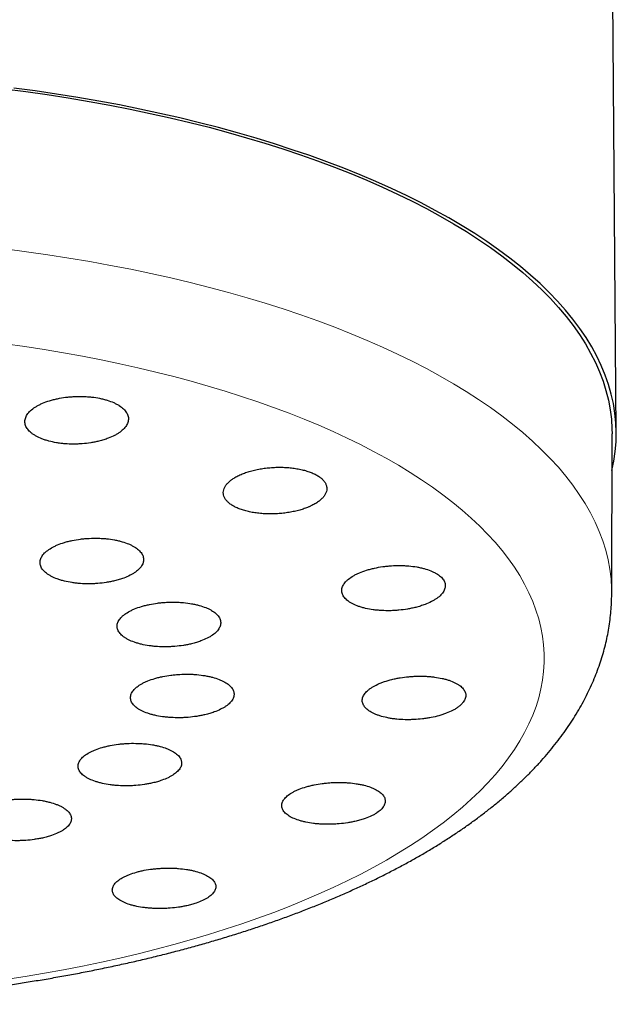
# Model space of a CAD drawing. Header units: millimetres. Extents: x 8 to 913, y 12 to 2661.
# Tile 28 of 39: x 474 to 495, y 2415 to 2449. Entities that reach past the tile are written whole.
import ezdxf

# ---------------------------------------------------------------- set-up
doc = ezdxf.new("R2010")
doc.units = ezdxf.units.MM

msp = doc.modelspace()

# ---------------------------------------------------------------- linework, layer by layer
at = {"color": 7, "linetype": 'Continuous', "lineweight": 30}
for p, q in [((494.869, 2434.69), (494.713, 2454.628)), ((494.709, 2429.096), (494.719, 2434.637))]:
    msp.add_line(p, q, dxfattribs=at)
at = {"color": 7, "linetype": 'Continuous', "lineweight": 30, "flags": 128}
for points in [[(473.611, 2446.62), (474.358, 2446.522), (475.099, 2446.416), (475.832, 2446.302), (476.557, 2446.18), (477.275, 2446.05), (477.984, 2445.911), (478.684, 2445.765), (479.374, 2445.611), (480.054, 2445.45), (480.724, 2445.281), (481.382, 2445.104), (482.03, 2444.92), (482.665, 2444.729), (483.288, 2444.531), (483.899, 2444.326), (484.496, 2444.115), (485.08, 2443.896), (485.65, 2443.672), (486.205, 2443.44), (486.746, 2443.203), (487.271, 2442.96), (487.781, 2442.711), (488.276, 2442.456), (488.754, 2442.196), (489.216, 2441.93), (489.661, 2441.66), (490.088, 2441.384), (490.499, 2441.104), (490.892, 2440.819), (491.266, 2440.53), (491.623, 2440.236), (491.961, 2439.939), (492.281, 2439.638), (492.582, 2439.333), (492.863, 2439.025), (493.125, 2438.714), (493.368, 2438.4), (493.591, 2438.083), (493.795, 2437.763), (493.978, 2437.442), (494.142, 2437.118), (494.285, 2436.793), (494.408, 2436.466), (494.51, 2436.137), (494.593, 2435.808), (494.654, 2435.477), (494.696, 2435.146), (494.716, 2434.814), (494.719, 2434.637)], [(494.717, 2433.367), (494.784, 2433.689), (494.833, 2434.022), (494.861, 2434.356), (494.869, 2434.69), (494.856, 2435.023), (494.822, 2435.356), (494.768, 2435.688), (494.693, 2436.02), (494.598, 2436.351), (494.482, 2436.68), (494.346, 2437.008), (494.189, 2437.333), (494.013, 2437.657), (493.816, 2437.979), (493.599, 2438.299), (493.362, 2438.615), (493.106, 2438.929), (492.831, 2439.24), (492.536, 2439.548), (492.222, 2439.852), (491.889, 2440.152), (491.538, 2440.448), (491.168, 2440.741), (490.78, 2441.029), (490.374, 2441.312), (489.951, 2441.591), (489.51, 2441.865), (489.052, 2442.134), (488.578, 2442.397), (488.087, 2442.656), (487.581, 2442.908), (487.058, 2443.155), (486.521, 2443.396), (485.968, 2443.63), (485.401, 2443.859), (484.819, 2444.08), (484.224, 2444.296), (483.616, 2444.504), (482.994, 2444.706), (482.36, 2444.901), (481.714, 2445.088), (481.057, 2445.268), (480.388, 2445.441), (479.708, 2445.606), (479.018, 2445.764), (478.318, 2445.914), (477.609, 2446.056), (476.892, 2446.19), (476.165, 2446.316), (475.431, 2446.434), (474.69, 2446.543), (473.942, 2446.645)]]:
    msp.add_lwpolyline(points, dxfattribs=at)
at = {"color": 8, "linetype": 'Continuous', "lineweight": 0, "flags": 128}
for points in [[(473.639, 2441.058), (474.384, 2440.96), (475.123, 2440.855), (475.855, 2440.741), (476.58, 2440.618), (477.296, 2440.488), (478.003, 2440.35), (478.702, 2440.204), (479.391, 2440.051), (480.07, 2439.889), (480.739, 2439.721), (481.396, 2439.544), (482.042, 2439.361), (482.677, 2439.17), (483.299, 2438.973), (483.908, 2438.768), (484.504, 2438.557), (485.087, 2438.339), (485.656, 2438.115), (486.21, 2437.884), (486.75, 2437.647), (487.274, 2437.404), (487.784, 2437.156), (488.277, 2436.901), (488.754, 2436.641), (489.215, 2436.376), (489.659, 2436.106), (490.087, 2435.831), (490.496, 2435.551), (490.888, 2435.267), (491.263, 2434.978), (491.619, 2434.685), (491.956, 2434.388), (492.275, 2434.088), (492.575, 2433.784), (492.856, 2433.476), (493.118, 2433.165), (493.361, 2432.852), (493.583, 2432.536), (493.786, 2432.217), (493.969, 2431.896), (494.133, 2431.573), (494.276, 2431.248), (494.398, 2430.922), (494.501, 2430.594), (494.583, 2430.265), (494.644, 2429.935), (494.686, 2429.604), (494.706, 2429.273), (494.709, 2429.097)], [(473.651, 2415.689), (474.332, 2415.795), (475.006, 2415.909), (475.673, 2416.03), (476.333, 2416.159), (476.985, 2416.294), (477.628, 2416.437), (478.262, 2416.587), (478.888, 2416.743), (479.503, 2416.907), (480.109, 2417.077), (480.704, 2417.254), (481.288, 2417.437), (481.861, 2417.626), (482.422, 2417.822), (482.971, 2418.024), (483.508, 2418.231), (484.032, 2418.445), (484.542, 2418.664), (485.039, 2418.889), (485.522, 2419.119), (485.991, 2419.354), (486.445, 2419.594), (486.885, 2419.839), (487.309, 2420.088), (487.718, 2420.343), (488.111, 2420.601), (488.489, 2420.864), (488.85, 2421.13), (489.194, 2421.401), (489.522, 2421.675), (489.833, 2421.952), (490.126, 2422.233), (490.402, 2422.517), (490.661, 2422.804), (490.902, 2423.093), (491.125, 2423.385), (491.33, 2423.678), (491.517, 2423.975), (491.685, 2424.272), (491.835, 2424.572), (491.967, 2424.873), (492.08, 2425.175), (492.174, 2425.478), (492.249, 2425.782), (492.306, 2426.087), (492.343, 2426.392), (492.362, 2426.697), (492.362, 2427.002), (492.343, 2427.307), (492.305, 2427.612), (492.248, 2427.916), (492.173, 2428.219), (492.078, 2428.521), (491.965, 2428.821), (491.834, 2429.121), (491.683, 2429.418), (491.515, 2429.714), (491.328, 2430.007), (491.122, 2430.299), (490.899, 2430.588), (490.658, 2430.874), (490.399, 2431.157), (490.123, 2431.437), (489.829, 2431.714), (489.518, 2431.987), (489.19, 2432.257), (488.845, 2432.523), (488.484, 2432.785), (488.107, 2433.043), (487.713, 2433.296), (487.304, 2433.545), (486.88, 2433.789), (486.44, 2434.029), (485.985, 2434.263), (485.516, 2434.492), (485.033, 2434.716), (484.536, 2434.934), (484.025, 2435.146), (483.501, 2435.353), (482.965, 2435.554), (482.415, 2435.748), (481.854, 2435.937), (481.281, 2436.119), (480.697, 2436.294), (480.102, 2436.464), (479.496, 2436.626), (478.88, 2436.781), (478.255, 2436.93), (477.62, 2437.071), (476.977, 2437.206), (476.325, 2437.333), (475.665, 2437.453), (474.998, 2437.565), (474.324, 2437.67), (473.643, 2437.768)]]:
    msp.add_lwpolyline(points, dxfattribs=at)
at = {"color": 7, "linetype": 'Continuous', "lineweight": 30}
for points, knots in [([(477.222, 2434.484), (477.299, 2434.516), (477.414, 2434.564), (477.545, 2434.639), (477.662, 2434.717), (477.759, 2434.802), (477.831, 2434.891), (477.888, 2434.982), (477.919, 2435.075), (477.926, 2435.168), (477.914, 2435.261), (477.878, 2435.352), (477.816, 2435.439), (477.739, 2435.523), (477.638, 2435.601), (477.516, 2435.672), (477.381, 2435.738), (477.228, 2435.795), (477.059, 2435.842), (476.882, 2435.882), (476.694, 2435.911), (476.498, 2435.929), (476.299, 2435.939), (476.096, 2435.937), (475.895, 2435.923), (475.696, 2435.902), (475.502, 2435.87), (475.317, 2435.827), (475.141, 2435.777), (474.977, 2435.717), (474.831, 2435.649), (474.696, 2435.576), (474.582, 2435.496), (474.49, 2435.41), (474.413, 2435.322), (474.36, 2435.231), (474.333, 2435.138), (474.323, 2435.044), (474.338, 2434.952), (474.379, 2434.862), (474.437, 2434.774), (474.518, 2434.691), (474.622, 2434.614), (474.741, 2434.541), (474.88, 2434.477), (475.035, 2434.422), (475.201, 2434.373), (475.381, 2434.335), (475.57, 2434.307), (475.765, 2434.288), (475.966, 2434.28), (476.168, 2434.283), (476.369, 2434.295), (476.568, 2434.318), (476.76, 2434.352), (476.912, 2434.386), (477.069, 2434.429), (477.171, 2434.466), (477.222, 2434.484)], [0, 0, 0, 0, 0.026492, 0.040084, 0.053777, 0.080269, 0.093861, 0.107554, 0.134049, 0.147643, 0.161338, 0.187818, 0.201405, 0.215092, 0.241544, 0.255116, 0.268789, 0.295212, 0.30877, 0.322428, 0.348835, 0.362384, 0.376032, 0.402442, 0.415992, 0.429642, 0.456072, 0.469632, 0.483292, 0.509752, 0.523328, 0.537003, 0.563489, 0.577078, 0.590767, 0.617263, 0.630858, 0.644553, 0.671039, 0.684629, 0.69832, 0.724781, 0.738358, 0.752036, 0.778468, 0.79203, 0.805692, 0.832102, 0.845653, 0.859303, 0.88571, 0.899259, 0.912907, 0.939329, 0.952885, 0.966541, 0.983178, 1, 1, 1, 1]), ([(484.11, 2432.07), (484.136, 2432.08), (484.175, 2432.095), (484.225, 2432.117), (484.299, 2432.151), (484.403, 2432.205), (484.504, 2432.27), (484.574, 2432.325), (484.638, 2432.38), (484.706, 2432.453), (484.756, 2432.527), (484.784, 2432.587), (484.805, 2432.648), (484.818, 2432.724), (484.811, 2432.8), (484.794, 2432.859), (484.77, 2432.917), (484.726, 2432.989), (484.664, 2433.057), (484.604, 2433.109), (484.538, 2433.159), (484.442, 2433.218), (484.331, 2433.271), (484.235, 2433.309), (484.134, 2433.344), (483.998, 2433.384), (483.851, 2433.416), (483.729, 2433.436), (483.605, 2433.454), (483.443, 2433.469), (483.277, 2433.477), (483.143, 2433.477), (483.009, 2433.475), (482.84, 2433.465), (482.673, 2433.447), (482.543, 2433.427), (482.414, 2433.405), (482.257, 2433.37), (482.107, 2433.328), (481.995, 2433.291), (481.886, 2433.251), (481.758, 2433.196), (481.644, 2433.136), (481.572, 2433.091), (481.534, 2433.065), (481.478, 2433.025), (481.402, 2432.962), (481.335, 2432.89), (481.293, 2432.831), (481.258, 2432.771), (481.228, 2432.695), (481.217, 2432.619), (481.219, 2432.559), (481.229, 2432.499), (481.256, 2432.425), (481.302, 2432.353), (481.348, 2432.299), (481.402, 2432.246), (481.483, 2432.182), (481.58, 2432.123), (481.665, 2432.081), (481.757, 2432.04), (481.882, 2431.994), (482.019, 2431.955), (482.134, 2431.929), (482.253, 2431.905), (482.408, 2431.882), (482.571, 2431.867), (482.702, 2431.86), (482.834, 2431.856), (483.003, 2431.858), (483.172, 2431.868), (483.305, 2431.881), (483.437, 2431.898), (483.6, 2431.925), (483.755, 2431.959), (483.9, 2431.998), (484.008, 2432.032), (484.085, 2432.06), (484.11, 2432.07)], [0, 0, 0, 0, 0.008801, 0.01321, 0.017603, 0.035691, 0.053779, 0.06258, 0.071381, 0.089469, 0.107558, 0.116353, 0.125149, 0.143227, 0.161305, 0.17009, 0.178876, 0.196934, 0.214992, 0.223769, 0.232546, 0.250585, 0.268624, 0.277396, 0.286168, 0.304197, 0.322226, 0.331001, 0.339775, 0.357807, 0.37584, 0.384622, 0.393404, 0.411452, 0.4295, 0.438291, 0.447083, 0.465152, 0.48322, 0.49202, 0.50082, 0.518905, 0.53699, 0.545792, 0.550202, 0.554595, 0.572686, 0.590776, 0.599574, 0.608372, 0.626455, 0.644538, 0.653327, 0.662115, 0.68018, 0.698245, 0.707024, 0.715803, 0.733847, 0.751892, 0.760665, 0.769438, 0.787469, 0.805499, 0.814272, 0.823045, 0.841075, 0.859105, 0.867884, 0.876663, 0.894706, 0.912748, 0.921536, 0.930325, 0.948387, 0.966449, 0.97478, 0.991553, 1, 1, 1, 1]), ([(477.761, 2429.631), (477.837, 2429.661), (477.951, 2429.708), (478.081, 2429.78), (478.197, 2429.856), (478.292, 2429.938), (478.363, 2430.023), (478.418, 2430.11), (478.448, 2430.2), (478.453, 2430.289), (478.44, 2430.377), (478.402, 2430.464), (478.339, 2430.547), (478.26, 2430.626), (478.158, 2430.701), (478.035, 2430.768), (477.899, 2430.83), (477.745, 2430.884), (477.576, 2430.928), (477.398, 2430.965), (477.209, 2430.992), (477.012, 2431.008), (476.813, 2431.017), (476.61, 2431.014), (476.408, 2431), (476.209, 2430.979), (476.015, 2430.946), (475.831, 2430.904), (475.655, 2430.855), (475.493, 2430.797), (475.347, 2430.731), (475.214, 2430.661), (475.101, 2430.583), (475.01, 2430.501), (474.935, 2430.416), (474.884, 2430.328), (474.858, 2430.239), (474.849, 2430.15), (474.866, 2430.062), (474.908, 2429.976), (474.967, 2429.892), (475.05, 2429.813), (475.156, 2429.74), (475.275, 2429.672), (475.415, 2429.611), (475.571, 2429.559), (475.738, 2429.513), (475.919, 2429.477), (476.109, 2429.452), (476.304, 2429.435), (476.505, 2429.428), (476.708, 2429.432), (476.909, 2429.445), (477.108, 2429.468), (477.3, 2429.502), (477.452, 2429.535), (477.608, 2429.577), (477.71, 2429.613), (477.761, 2429.631)], [0, 0, 0, 0, 0.026468, 0.040049, 0.053729, 0.080197, 0.093778, 0.107458, 0.133919, 0.147496, 0.161173, 0.187622, 0.201193, 0.214864, 0.241301, 0.254866, 0.26853, 0.294962, 0.308524, 0.322185, 0.34862, 0.362183, 0.375845, 0.402289, 0.415857, 0.429525, 0.455982, 0.469556, 0.483231, 0.509697, 0.523277, 0.536957, 0.563426, 0.577008, 0.590689, 0.617153, 0.630732, 0.64441, 0.670863, 0.684436, 0.698109, 0.724549, 0.738116, 0.751782, 0.778215, 0.791777, 0.805439, 0.831872, 0.845434, 0.859095, 0.885536, 0.899102, 0.912768, 0.939221, 0.952793, 0.966465, 0.98314, 1, 1, 1, 1]), ([(488.225, 2428.714), (488.301, 2428.745), (488.417, 2428.793), (488.548, 2428.866), (488.666, 2428.943), (488.762, 2429.025), (488.836, 2429.11), (488.892, 2429.197), (488.924, 2429.286), (488.931, 2429.374), (488.92, 2429.461), (488.884, 2429.546), (488.823, 2429.627), (488.747, 2429.705), (488.647, 2429.777), (488.526, 2429.841), (488.391, 2429.9), (488.239, 2429.951), (488.071, 2429.992), (487.894, 2430.027), (487.706, 2430.05), (487.51, 2430.063), (487.311, 2430.069), (487.108, 2430.063), (486.907, 2430.046), (486.707, 2430.022), (486.512, 2429.988), (486.328, 2429.943), (486.15, 2429.892), (485.986, 2429.833), (485.839, 2429.765), (485.705, 2429.693), (485.59, 2429.615), (485.497, 2429.532), (485.42, 2429.448), (485.367, 2429.36), (485.339, 2429.272), (485.329, 2429.183), (485.344, 2429.096), (485.384, 2429.012), (485.44, 2428.93), (485.522, 2428.854), (485.625, 2428.783), (485.742, 2428.717), (485.88, 2428.659), (486.035, 2428.61), (486.201, 2428.567), (486.38, 2428.535), (486.569, 2428.513), (486.764, 2428.498), (486.964, 2428.494), (487.167, 2428.502), (487.369, 2428.517), (487.568, 2428.543), (487.761, 2428.579), (487.913, 2428.614), (488.071, 2428.658), (488.173, 2428.695), (488.225, 2428.714)], [0, 0, 0, 0, 0.026468, 0.040049, 0.053729, 0.080198, 0.093779, 0.10746, 0.133903, 0.14747, 0.161138, 0.187554, 0.201108, 0.214762, 0.241168, 0.254716, 0.268364, 0.294778, 0.308331, 0.321983, 0.348422, 0.361987, 0.375652, 0.402121, 0.415701, 0.429382, 0.455873, 0.469464, 0.483156, 0.509651, 0.523246, 0.536941, 0.56342, 0.577007, 0.590694, 0.617146, 0.630718, 0.644391, 0.670814, 0.684372, 0.698029, 0.724436, 0.737985, 0.751634, 0.778044, 0.791594, 0.805243, 0.831674, 0.845234, 0.858894, 0.885355, 0.89893, 0.912606, 0.939091, 0.952681, 0.96637, 0.983091, 1, 1, 1, 1]), ([(461.433, 2414.895), (461.534, 2414.891), (461.829, 2414.878), (462.318, 2414.862), (462.899, 2414.847), (463.481, 2414.837), (464.063, 2414.832), (464.645, 2414.832), (465.227, 2414.837), (465.81, 2414.847), (466.391, 2414.862), (466.973, 2414.882), (467.553, 2414.907), (468.132, 2414.938), (468.71, 2414.973), (469.287, 2415.013), (469.862, 2415.058), (470.435, 2415.108), (471.006, 2415.163), (471.575, 2415.223), (472.141, 2415.288), (472.705, 2415.358), (473.266, 2415.433), (473.823, 2415.513), (474.378, 2415.597), (474.928, 2415.686), (475.476, 2415.78), (476.019, 2415.879), (476.558, 2415.983), (477.093, 2416.092), (477.623, 2416.205), (478.149, 2416.323), (478.67, 2416.445), (479.186, 2416.573), (479.697, 2416.705), (480.203, 2416.841), (480.703, 2416.983), (481.197, 2417.128), (481.685, 2417.279), (482.168, 2417.434), (482.644, 2417.593), (483.114, 2417.757), (483.577, 2417.926), (484.033, 2418.099), (484.483, 2418.277), (484.926, 2418.459), (485.361, 2418.645), (485.789, 2418.837), (486.21, 2419.032), (486.623, 2419.232), (487.028, 2419.437), (487.425, 2419.646), (487.813, 2419.859), (488.194, 2420.077), (488.566, 2420.299), (488.929, 2420.526), (489.283, 2420.757), (489.628, 2420.993), (489.963, 2421.233), (490.289, 2421.477), (490.604, 2421.726), (490.91, 2421.978), (491.205, 2422.235), (491.489, 2422.495), (491.762, 2422.76), (492.024, 2423.027), (492.274, 2423.298), (492.512, 2423.572), (492.738, 2423.849), (492.953, 2424.129), (493.155, 2424.41), (493.344, 2424.694), (493.521, 2424.98), (493.686, 2425.267), (493.838, 2425.556), (493.977, 2425.846), (494.104, 2426.136), (494.219, 2426.428), (494.321, 2426.72), (494.412, 2427.013), (494.49, 2427.306), (494.556, 2427.599), (494.611, 2427.892), (494.653, 2428.186), (494.684, 2428.479), (494.702, 2428.772), (494.71, 2428.978), (494.709, 2429.086), (494.708, 2429.097)], [0, 0, 0, 0, 0.006273, 0.018152, 0.03003, 0.041907, 0.053783, 0.065659, 0.077534, 0.089409, 0.101285, 0.113161, 0.125038, 0.136916, 0.148796, 0.160679, 0.172563, 0.18445, 0.19634, 0.208234, 0.220131, 0.232033, 0.243939, 0.25585, 0.267766, 0.279688, 0.291617, 0.303552, 0.315494, 0.327444, 0.339402, 0.351368, 0.363344, 0.375329, 0.387324, 0.39933, 0.411348, 0.423377, 0.435418, 0.447473, 0.459541, 0.471623, 0.48372, 0.495833, 0.50796, 0.520104, 0.532265, 0.544442, 0.556636, 0.568847, 0.581075, 0.593319, 0.605578, 0.617852, 0.63014, 0.642438, 0.654745, 0.667058, 0.679372, 0.691682, 0.703981, 0.716264, 0.728523, 0.740749, 0.752933, 0.765066, 0.777139, 0.78914, 0.801061, 0.812893, 0.824627, 0.836259, 0.847781, 0.859192, 0.87049, 0.881676, 0.892751, 0.90372, 0.914588, 0.925361, 0.936048, 0.946656, 0.957197, 0.967678, 0.978111, 0.988507, 0.998877, 1, 1, 1, 1]), ([(480.439, 2427.446), (480.515, 2427.477), (480.629, 2427.523), (480.759, 2427.594), (480.875, 2427.669), (480.97, 2427.749), (481.041, 2427.833), (481.096, 2427.919), (481.126, 2428.006), (481.131, 2428.093), (481.118, 2428.18), (481.08, 2428.264), (481.018, 2428.345), (480.939, 2428.423), (480.837, 2428.495), (480.714, 2428.56), (480.578, 2428.62), (480.424, 2428.672), (480.255, 2428.714), (480.077, 2428.75), (479.888, 2428.775), (479.691, 2428.79), (479.492, 2428.797), (479.289, 2428.793), (479.087, 2428.779), (478.888, 2428.757), (478.694, 2428.724), (478.51, 2428.682), (478.334, 2428.633), (478.171, 2428.575), (478.025, 2428.51), (477.892, 2428.44), (477.779, 2428.364), (477.688, 2428.283), (477.613, 2428.2), (477.562, 2428.113), (477.536, 2428.026), (477.527, 2427.939), (477.544, 2427.852), (477.586, 2427.769), (477.645, 2427.687), (477.728, 2427.61), (477.833, 2427.539), (477.953, 2427.473), (478.092, 2427.414), (478.249, 2427.364), (478.415, 2427.32), (478.596, 2427.286), (478.786, 2427.263), (478.981, 2427.246), (479.182, 2427.241), (479.385, 2427.246), (479.587, 2427.259), (479.786, 2427.283), (479.978, 2427.317), (480.129, 2427.351), (480.286, 2427.393), (480.388, 2427.428), (480.439, 2427.446)], [0, 0, 0, 0, 0.026458, 0.040033, 0.053708, 0.080166, 0.093741, 0.107417, 0.133863, 0.147433, 0.161103, 0.187539, 0.201103, 0.214766, 0.241198, 0.254759, 0.268421, 0.294856, 0.30842, 0.322083, 0.34853, 0.362098, 0.375767, 0.402226, 0.415801, 0.429477, 0.455945, 0.469525, 0.483205, 0.509674, 0.523256, 0.536937, 0.563399, 0.576977, 0.590655, 0.617106, 0.630677, 0.644349, 0.670788, 0.684353, 0.698019, 0.724451, 0.738013, 0.751674, 0.778108, 0.79167, 0.805332, 0.831775, 0.845342, 0.859009, 0.885464, 0.899037, 0.91271, 0.939176, 0.952755, 0.966434, 0.983124, 1, 1, 1, 1]), ([(480.903, 2424.981), (480.979, 2425.011), (481.094, 2425.056), (481.223, 2425.126), (481.339, 2425.199), (481.434, 2425.277), (481.505, 2425.359), (481.56, 2425.443), (481.59, 2425.528), (481.594, 2425.613), (481.582, 2425.697), (481.544, 2425.78), (481.481, 2425.858), (481.402, 2425.934), (481.3, 2426.004), (481.178, 2426.067), (481.042, 2426.126), (480.887, 2426.176), (480.718, 2426.217), (480.54, 2426.251), (480.351, 2426.276), (480.155, 2426.29), (479.955, 2426.296), (479.752, 2426.292), (479.55, 2426.277), (479.351, 2426.256), (479.157, 2426.224), (478.973, 2426.182), (478.797, 2426.134), (478.634, 2426.078), (478.488, 2426.014), (478.355, 2425.945), (478.242, 2425.871), (478.151, 2425.792), (478.076, 2425.71), (478.025, 2425.626), (478, 2425.541), (477.991, 2425.456), (478.008, 2425.372), (478.05, 2425.29), (478.109, 2425.211), (478.192, 2425.136), (478.297, 2425.067), (478.416, 2425.003), (478.556, 2424.945), (478.712, 2424.897), (478.879, 2424.854), (479.06, 2424.821), (479.25, 2424.799), (479.445, 2424.783), (479.647, 2424.778), (479.849, 2424.784), (480.051, 2424.797), (480.25, 2424.821), (480.442, 2424.854), (480.594, 2424.887), (480.75, 2424.928), (480.852, 2424.963), (480.903, 2424.981)], [0, 0, 0, 0, 0.026443, 0.040011, 0.053678, 0.080122, 0.09369, 0.107358, 0.133792, 0.147356, 0.161019, 0.18745, 0.201012, 0.214673, 0.24111, 0.254675, 0.268338, 0.294787, 0.308357, 0.322027, 0.348487, 0.362064, 0.37574, 0.402209, 0.41579, 0.42947, 0.455939, 0.46952, 0.483201, 0.509662, 0.523239, 0.536915, 0.563364, 0.576935, 0.590605, 0.617042, 0.630607, 0.644272, 0.670703, 0.684265, 0.697926, 0.724361, 0.737924, 0.751587, 0.778031, 0.791599, 0.805267, 0.831724, 0.845299, 0.858973, 0.88544, 0.89902, 0.912699, 0.939169, 0.95275, 0.966431, 0.983122, 1, 1, 1, 1]), ([(489.532, 2425.293), (489.562, 2425.334), (489.607, 2425.396), (489.634, 2425.481), (489.646, 2425.566), (489.632, 2425.65), (489.592, 2425.731), (489.536, 2425.809), (489.456, 2425.883), (489.353, 2425.951), (489.236, 2426.014), (489.099, 2426.07), (488.944, 2426.117), (488.779, 2426.157), (488.6, 2426.189), (488.411, 2426.21), (488.217, 2426.223), (488.016, 2426.227), (487.813, 2426.219), (487.611, 2426.204), (487.411, 2426.179), (487.219, 2426.144), (487.032, 2426.102), (486.856, 2426.051), (486.695, 2425.992), (486.544, 2425.928), (486.412, 2425.857), (486.3, 2425.781), (486.204, 2425.702), (486.13, 2425.62), (486.081, 2425.536), (486.048, 2425.451), (486.041, 2425.366), (486.059, 2425.282), (486.095, 2425.201), (486.155, 2425.123), (486.239, 2425.05), (486.338, 2424.982), (486.459, 2424.919), (486.599, 2424.865), (486.751, 2424.817), (486.919, 2424.777), (487.099, 2424.748), (487.287, 2424.725), (487.483, 2424.713), (487.684, 2424.712), (487.886, 2424.718), (488.089, 2424.734), (488.287, 2424.761), (488.481, 2424.795), (488.667, 2424.838), (488.84, 2424.891), (489.004, 2424.948), (489.152, 2425.014), (489.28, 2425.085), (489.374, 2425.147), (489.462, 2425.216), (489.509, 2425.267), (489.532, 2425.293)], [0, 0, 0, 0, 0.0264062, 0.0399547, 0.053603, 0.0800091, 0.0935576, 0.1072056, 0.1336177, 0.1471688, 0.1608193, 0.1872543, 0.200817, 0.2144791, 0.2409439, 0.254522, 0.2681998, 0.2946883, 0.308279, 0.3219695, 0.3484652, 0.36206, 0.375755, 0.4022381, 0.4158268, 0.4295157, 0.455972, 0.4695471, 0.4832222, 0.5096493, 0.5232092, 0.5368689, 0.5632772, 0.5768269, 0.5904763, 0.6168844, 0.6304335, 0.6440821, 0.6705087, 0.684067, 0.6977248, 0.7241804, 0.7377536, 0.7514265, 0.777909, 0.7914964, 0.8051837, 0.8316793, 0.8452739, 0.8589685, 0.8854575, 0.8990492, 0.912741, 0.9392066, 0.9527864, 0.9664664, 0.9831398, 1, 1, 1, 1]), ([(479.084, 2422.61), (479.159, 2422.639), (479.274, 2422.683), (479.402, 2422.75), (479.519, 2422.822), (479.613, 2422.898), (479.684, 2422.978), (479.739, 2423.059), (479.769, 2423.142), (479.773, 2423.225), (479.76, 2423.307), (479.722, 2423.388), (479.659, 2423.465), (479.58, 2423.539), (479.478, 2423.607), (479.355, 2423.669), (479.219, 2423.727), (479.064, 2423.776), (478.895, 2423.816), (478.717, 2423.85), (478.527, 2423.874), (478.331, 2423.888), (478.131, 2423.895), (477.928, 2423.892), (477.726, 2423.878), (477.527, 2423.857), (477.333, 2423.826), (477.149, 2423.786), (476.973, 2423.739), (476.811, 2423.684), (476.665, 2423.622), (476.533, 2423.556), (476.42, 2423.483), (476.329, 2423.407), (476.254, 2423.327), (476.204, 2423.245), (476.178, 2423.162), (476.17, 2423.079), (476.187, 2422.997), (476.229, 2422.917), (476.288, 2422.84), (476.371, 2422.767), (476.477, 2422.699), (476.596, 2422.636), (476.736, 2422.58), (476.893, 2422.532), (477.06, 2422.491), (477.241, 2422.458), (477.431, 2422.436), (477.626, 2422.42), (477.828, 2422.415), (478.03, 2422.42), (478.232, 2422.432), (478.431, 2422.455), (478.623, 2422.487), (478.775, 2422.519), (478.931, 2422.559), (479.033, 2422.593), (479.084, 2422.61)], [0, 0, 0, 0, 0.0264332, 0.0399956, 0.0536578, 0.080091, 0.0936535, 0.1073158, 0.1337479, 0.1473096, 0.160971, 0.1874097, 0.2009748, 0.2146394, 0.2410901, 0.2546612, 0.268332, 0.2947946, 0.3083719, 0.3220491, 0.3485185, 0.3620995, 0.3757804, 0.4022484, 0.4158289, 0.4295094, 0.4559684, 0.4695444, 0.4832204, 0.5096669, 0.5232364, 0.5369058, 0.5633416, 0.5769055, 0.5905691, 0.6170008, 0.6305624, 0.6442236, 0.6706595, 0.6842231, 0.6978864, 0.724333, 0.7379021, 0.7515708, 0.77803, 0.7916056, 0.8052809, 0.8317489, 0.8453292, 0.8590094, 0.8854787, 0.8990599, 0.912741, 0.9392034, 0.9527812, 0.9664589, 0.9831362, 1, 1, 1, 1]), ([(486.149, 2421.286), (486.225, 2421.315), (486.34, 2421.359), (486.469, 2421.427), (486.586, 2421.499), (486.681, 2421.575), (486.753, 2421.654), (486.808, 2421.735), (486.839, 2421.817), (486.845, 2421.898), (486.833, 2421.979), (486.796, 2422.057), (486.734, 2422.132), (486.656, 2422.203), (486.555, 2422.27), (486.433, 2422.329), (486.298, 2422.384), (486.144, 2422.431), (485.975, 2422.468), (485.798, 2422.5), (485.608, 2422.521), (485.412, 2422.533), (485.212, 2422.538), (485.009, 2422.532), (484.807, 2422.516), (484.608, 2422.493), (484.414, 2422.46), (484.23, 2422.419), (484.053, 2422.371), (483.89, 2422.315), (483.744, 2422.253), (483.611, 2422.186), (483.497, 2422.113), (483.406, 2422.037), (483.33, 2421.958), (483.278, 2421.877), (483.252, 2421.795), (483.243, 2421.714), (483.259, 2421.633), (483.3, 2421.555), (483.358, 2421.48), (483.44, 2421.409), (483.544, 2421.344), (483.663, 2421.283), (483.802, 2421.23), (483.958, 2421.185), (484.124, 2421.145), (484.304, 2421.115), (484.494, 2421.095), (484.69, 2421.082), (484.891, 2421.079), (485.093, 2421.087), (485.295, 2421.101), (485.495, 2421.126), (485.687, 2421.16), (485.839, 2421.193), (485.996, 2421.234), (486.098, 2421.268), (486.149, 2421.286)], [0, 0, 0, 0, 0.026409, 0.03996, 0.053609, 0.080019, 0.093569, 0.107219, 0.133626, 0.147174, 0.160822, 0.187244, 0.200801, 0.214456, 0.240906, 0.254476, 0.268146, 0.294625, 0.30821, 0.321895, 0.34839, 0.361984, 0.375678, 0.402169, 0.415762, 0.429455, 0.455926, 0.469508, 0.483191, 0.509632, 0.523199, 0.536866, 0.563282, 0.576836, 0.590489, 0.616895, 0.630443, 0.644091, 0.670506, 0.684059, 0.697711, 0.724152, 0.737717, 0.751382, 0.777852, 0.791433, 0.805114, 0.831605, 0.845198, 0.85889, 0.885385, 0.898979, 0.912674, 0.939152, 0.952739, 0.966426, 0.983119, 1, 1, 1, 1]), ([(475.257, 2420.694), (475.332, 2420.722), (475.446, 2420.765), (475.575, 2420.83), (475.691, 2420.9), (475.785, 2420.974), (475.856, 2421.052), (475.91, 2421.131), (475.94, 2421.212), (475.944, 2421.294), (475.931, 2421.374), (475.892, 2421.453), (475.829, 2421.529), (475.749, 2421.602), (475.647, 2421.67), (475.524, 2421.731), (475.387, 2421.788), (475.232, 2421.837), (475.063, 2421.878), (474.884, 2421.912), (474.694, 2421.937), (474.498, 2421.952), (474.298, 2421.959), (474.095, 2421.957), (473.893, 2421.945), (473.694, 2421.925), (473.5, 2421.896), (473.317, 2421.857), (473.141, 2421.813), (472.979, 2421.76), (472.834, 2421.7), (472.701, 2421.636), (472.589, 2421.565), (472.499, 2421.491), (472.424, 2421.414), (472.374, 2421.333), (472.348, 2421.252), (472.34, 2421.171), (472.358, 2421.09), (472.401, 2421.012), (472.46, 2420.936), (472.543, 2420.863), (472.649, 2420.797), (472.769, 2420.734), (472.909, 2420.678), (473.066, 2420.631), (473.234, 2420.589), (473.415, 2420.556), (473.605, 2420.533), (473.801, 2420.516), (474.002, 2420.51), (474.205, 2420.514), (474.406, 2420.525), (474.605, 2420.546), (474.797, 2420.577), (474.948, 2420.607), (475.104, 2420.645), (475.206, 2420.678), (475.257, 2420.694)], [0, 0, 0, 0, 0.0264334, 0.039996, 0.0536583, 0.0800916, 0.093654, 0.1073161, 0.1337566, 0.1473225, 0.160988, 0.1874409, 0.2010131, 0.2146851, 0.2411493, 0.2547275, 0.2684056, 0.2948753, 0.3084566, 0.3221378, 0.3486047, 0.3621847, 0.3758646, 0.4023216, 0.4158966, 0.4295715, 0.4560159, 0.4695843, 0.4832526, 0.5096871, 0.5232504, 0.5369133, 0.5633451, 0.5769067, 0.590568, 0.6170054, 0.6305697, 0.6442337, 0.6706825, 0.6842527, 0.6979225, 0.7243836, 0.7379602, 0.7516365, 0.7781054, 0.7916862, 0.8053668, 0.8318355, 0.8454163, 0.8590972, 0.8855578, 0.8991346, 0.9128114, 0.9392597, 0.9528302, 0.9665005, 0.9831573, 1, 1, 1, 1]), ([(480.274, 2418.345), (480.35, 2418.372), (480.464, 2418.415), (480.592, 2418.48), (480.708, 2418.548), (480.802, 2418.621), (480.873, 2418.697), (480.927, 2418.775), (480.957, 2418.854), (480.961, 2418.933), (480.948, 2419.011), (480.91, 2419.087), (480.847, 2419.16), (480.767, 2419.23), (480.665, 2419.295), (480.542, 2419.354), (480.405, 2419.407), (480.251, 2419.454), (480.081, 2419.491), (479.903, 2419.523), (479.713, 2419.545), (479.516, 2419.558), (479.316, 2419.563), (479.113, 2419.559), (478.912, 2419.545), (478.713, 2419.524), (478.519, 2419.494), (478.335, 2419.455), (478.16, 2419.41), (477.998, 2419.357), (477.853, 2419.297), (477.721, 2419.234), (477.608, 2419.164), (477.518, 2419.091), (477.443, 2419.015), (477.393, 2418.937), (477.368, 2418.858), (477.359, 2418.779), (477.377, 2418.701), (477.419, 2418.625), (477.478, 2418.552), (477.562, 2418.482), (477.667, 2418.419), (477.787, 2418.359), (477.927, 2418.306), (478.084, 2418.261), (478.251, 2418.222), (478.432, 2418.192), (478.623, 2418.172), (478.819, 2418.158), (479.02, 2418.154), (479.223, 2418.159), (479.424, 2418.172), (479.623, 2418.194), (479.815, 2418.226), (479.966, 2418.257), (480.122, 2418.296), (480.223, 2418.328), (480.274, 2418.345)], [0, 0, 0, 0, 0.02641, 0.03996, 0.053611, 0.08002, 0.09357, 0.10722, 0.133646, 0.147205, 0.160862, 0.187318, 0.200891, 0.214564, 0.241047, 0.254634, 0.268321, 0.294817, 0.308412, 0.322106, 0.348595, 0.362187, 0.375879, 0.402344, 0.415924, 0.429604, 0.45604, 0.469604, 0.483268, 0.509681, 0.523233, 0.536884, 0.56329, 0.576839, 0.590486, 0.616905, 0.63046, 0.644114, 0.67056, 0.684129, 0.697796, 0.724272, 0.737855, 0.751538, 0.778032, 0.791625, 0.805319, 0.831812, 0.845406, 0.859099, 0.885574, 0.899158, 0.912842, 0.939287, 0.952856, 0.966525, 0.98317, 1, 1, 1, 1])]:
    msp.add_open_spline(points, degree=3, knots=knots, dxfattribs=at)

doc.saveas('drawing.dxf')
